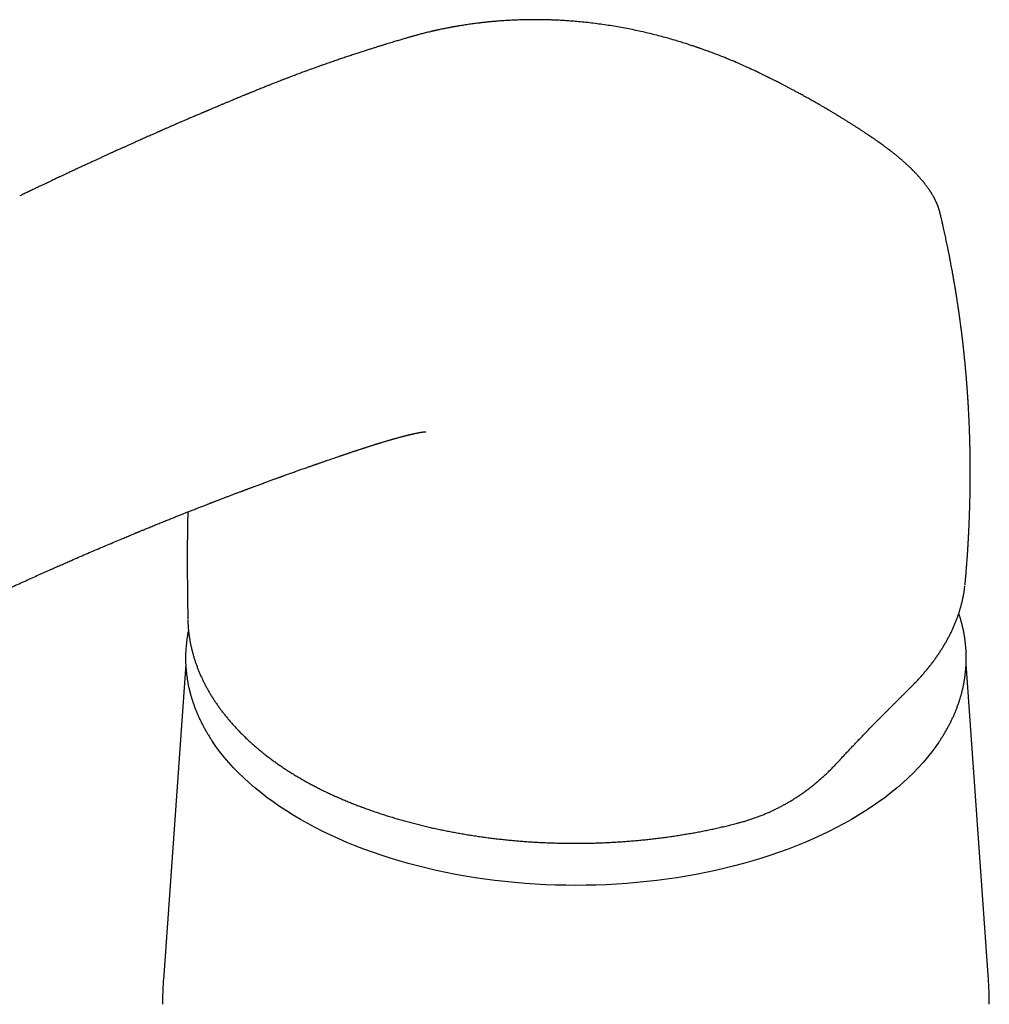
# Model space of a CAD drawing. Header units: millimetres. Extents: x 8 to 853, y 12 to 752.
# Tile 17 of 27: x 657 to 719, y 305 to 368. Entities that reach past the tile are written whole.
import ezdxf

# ---------------------------------------------------------------- set-up
doc = ezdxf.new("R2010")
doc.units = ezdxf.units.MM

msp = doc.modelspace()

# ---------------------------------------------------------------- linework, layer by layer
at = {"color": 7, "linetype": 'Continuous', "lineweight": 30}
for p, q in [((676.2, 364.974), (676.197, 364.973)), ((716.028, 355.585), (716.032, 355.57)), ((717.637, 331.809), (717.647, 331.915)), ((717.632, 331.755), (717.637, 331.804)), ((667.674, 326.684), (666.243, 306.442)), ((719.133, 306.442), (717.701, 326.685)), ((675.083, 319.323), (675.085, 319.322))]:
    msp.add_line(p, q, dxfattribs=at)
at = {"color": 7, "linetype": 'Continuous', "lineweight": 30, "flags": 128}
msp.add_lwpolyline([(715.957, 321.676), (715.763, 321.398), (715.505, 321.051), (715.231, 320.709), (714.942, 320.37), (714.637, 320.036), (714.318, 319.707), (713.983, 319.382), (713.635, 319.063), (713.271, 318.749), (712.894, 318.441), (712.503, 318.138), (712.098, 317.842), (711.68, 317.552), (711.249, 317.268), (710.805, 316.991), (710.349, 316.72), (709.88, 316.457), (709.4, 316.201), (708.908, 315.952), (708.406, 315.711), (707.892, 315.477), (707.368, 315.251), (706.834, 315.033), (706.291, 314.824), (705.738, 314.622), (705.176, 314.429), (704.605, 314.245), (704.027, 314.069), (703.44, 313.902), (702.846, 313.744), (702.246, 313.595), (701.638, 313.455), (701.025, 313.324), (700.406, 313.203), (699.781, 313.091), (699.152, 312.989), (698.518, 312.896), (697.881, 312.812), (697.239, 312.739), (696.595, 312.675), (695.948, 312.621), (695.298, 312.576), (694.647, 312.542), (693.995, 312.517), (693.342, 312.502), (692.688, 312.497), (692.034, 312.502), (691.381, 312.517), (690.728, 312.542), (690.077, 312.576), (689.428, 312.621), (688.781, 312.675), (688.136, 312.739), (687.495, 312.812), (686.857, 312.896), (686.223, 312.989), (685.594, 313.091), (684.97, 313.203), (684.351, 313.324), (683.737, 313.455), (683.13, 313.595), (682.529, 313.744), (681.935, 313.902), (681.349, 314.069), (680.77, 314.245), (680.2, 314.429), (679.638, 314.622), (679.085, 314.824), (678.541, 315.033), (678.007, 315.251), (677.483, 315.477), (676.97, 315.711), (676.467, 315.952), (675.975, 316.201), (675.495, 316.457), (675.027, 316.72), (674.571, 316.991), (674.127, 317.268), (673.696, 317.552), (673.278, 317.842), (672.873, 318.138), (672.482, 318.441), (672.104, 318.749), (671.741, 319.063), (671.392, 319.382), (671.058, 319.707), (670.738, 320.036), (670.434, 320.37), (670.145, 320.709), (669.871, 321.051), (669.613, 321.398), (669.389, 321.721)], dxfattribs=at)
at = {"color": 7, "linetype": 'Continuous', "lineweight": 30}
for points, knots in [([(708.398, 362.465), (708.356, 362.489), (708.218, 362.569), (707.985, 362.702), (707.706, 362.859), (707.44, 363.008), (707.188, 363.147), (706.951, 363.276), (706.729, 363.396), (706.521, 363.507), (706.324, 363.611), (706.141, 363.707), (705.971, 363.796), (705.815, 363.877), (705.674, 363.949), (705.548, 364.013), (705.435, 364.07), (705.339, 364.119), (705.255, 364.161), (705.185, 364.196), (705.122, 364.228), (705.067, 364.255), (705.016, 364.28), (704.963, 364.307), (704.9, 364.338), (704.824, 364.375), (704.734, 364.419), (704.63, 364.47), (704.514, 364.526), (704.39, 364.586), (704.263, 364.646), (704.027, 364.757), (703.678, 364.919), (703.208, 365.129), (702.723, 365.338), (702.226, 365.542), (701.836, 365.696), (701.559, 365.802), (701.398, 365.862), (701.241, 365.921), (701.093, 365.975), (700.961, 366.023), (700.845, 366.064), (700.751, 366.097), (700.677, 366.123), (700.625, 366.141), (700.588, 366.154), (700.558, 366.165), (700.525, 366.176), (700.482, 366.191), (700.423, 366.211), (700.347, 366.237), (700.25, 366.27), (700.137, 366.307), (700.008, 366.35), (699.864, 366.397), (699.708, 366.447), (699.544, 366.498), (699.376, 366.55), (699.13, 366.624), (698.803, 366.721), (698.394, 366.836), (697.969, 366.949), (697.531, 367.059), (697.08, 367.166), (696.627, 367.266), (696.173, 367.36), (695.71, 367.449), (695.239, 367.533), (694.759, 367.61), (694.279, 367.68), (693.801, 367.742), (693.325, 367.797), (692.941, 367.835), (692.647, 367.861), (692.442, 367.878), (692.24, 367.894), (692.046, 367.907), (691.864, 367.918), (691.689, 367.928), (691.523, 367.937), (691.368, 367.944), (691.233, 367.95), (691.133, 367.953), (691.063, 367.956), (691.018, 367.957), (690.977, 367.958), (690.941, 367.959), (690.906, 367.96), (690.867, 367.962), (690.817, 367.963), (690.754, 367.964), (690.676, 367.966), (690.583, 367.968), (690.475, 367.97), (690.355, 367.971), (690.221, 367.972), (689.955, 367.973), (689.566, 367.97), (689.065, 367.957), (688.669, 367.941), (688.374, 367.926), (688.18, 367.914), (687.997, 367.902), (687.827, 367.89), (687.671, 367.878), (687.528, 367.866), (687.393, 367.854), (687.267, 367.842), (687.15, 367.831), (687.045, 367.821), (686.95, 367.811), (686.875, 367.803), (686.818, 367.797), (686.771, 367.791), (686.719, 367.786), (686.655, 367.778), (686.58, 367.77), (686.478, 367.757), (686.351, 367.742), (686.198, 367.722), (686.033, 367.7), (685.86, 367.676), (685.684, 367.65), (685.513, 367.624), (685.347, 367.598), (685.205, 367.574), (685.087, 367.554), (684.996, 367.539), (684.916, 367.525), (684.843, 367.512), (684.77, 367.499), (684.692, 367.484), (684.611, 367.469), (684.525, 367.453), (684.433, 367.435), (684.331, 367.415), (684.22, 367.393), (684.098, 367.368), (683.988, 367.345), (683.893, 367.324), (683.82, 367.308), (683.756, 367.294), (683.7, 367.282), (683.653, 367.271), (683.617, 367.263), (683.587, 367.256), (683.556, 367.249), (683.519, 367.241), (683.474, 367.23), (683.42, 367.218), (683.325, 367.195), (683.198, 367.165), (683.044, 367.126), (682.902, 367.091), (682.771, 367.057), (682.652, 367.026), (682.544, 366.997), (682.448, 366.971), (682.362, 366.947), (682.288, 366.927), (682.225, 366.909), (682.161, 366.891), (682.091, 366.871), (682.008, 366.848), (681.918, 366.821), (681.817, 366.792), (681.708, 366.76), (681.588, 366.725), (681.459, 366.687), (681.328, 366.647), (681.194, 366.607), (681.055, 366.565), (680.905, 366.52), (680.744, 366.471), (680.57, 366.418), (680.389, 366.362), (680.2, 366.304), (680.005, 366.243), (679.798, 366.178), (679.582, 366.11), (679.35, 366.036), (679.102, 365.957), (678.838, 365.871), (678.563, 365.781), (678.276, 365.687), (677.977, 365.587), (677.673, 365.485), (677.364, 365.38), (677.051, 365.273), (676.726, 365.161), (676.442, 365.061), (676.265, 364.998), (676.2, 364.975)], [0, 0, 0, 0, 0.004349, 0.014451, 0.024046, 0.033129, 0.0417, 0.049619, 0.057048, 0.063991, 0.070449, 0.076542, 0.082133, 0.087222, 0.091809, 0.095895, 0.09949, 0.102711, 0.105249, 0.107525, 0.109538, 0.111288, 0.112781, 0.114402, 0.116395, 0.118762, 0.121641, 0.12493, 0.128631, 0.132581, 0.13655, 0.140536, 0.154508, 0.168705, 0.183119, 0.19757, 0.211996, 0.21652, 0.221035, 0.225525, 0.229664, 0.233333, 0.236533, 0.239265, 0.241084, 0.242577, 0.243507, 0.244155, 0.245059, 0.246226, 0.247657, 0.249855, 0.252478, 0.255527, 0.259002, 0.262904, 0.267152, 0.27158, 0.276018, 0.280466, 0.291104, 0.301794, 0.312522, 0.324043, 0.335578, 0.347112, 0.358634, 0.370138, 0.382317, 0.394501, 0.406719, 0.418967, 0.431221, 0.443457, 0.448829, 0.454189, 0.459536, 0.464742, 0.469557, 0.473978, 0.478685, 0.482852, 0.486478, 0.489565, 0.490927, 0.49215, 0.493239, 0.494219, 0.495093, 0.496079, 0.497417, 0.499108, 0.501258, 0.503797, 0.506724, 0.51004, 0.513747, 0.517753, 0.532087, 0.546309, 0.560361, 0.566318, 0.572084, 0.57748, 0.58251, 0.587178, 0.591488, 0.595442, 0.599384, 0.602908, 0.606106, 0.609006, 0.611608, 0.613013, 0.614329, 0.615905, 0.617878, 0.620249, 0.622923, 0.627393, 0.632187, 0.637302, 0.643059, 0.648717, 0.654227, 0.65959, 0.664791, 0.668176, 0.671176, 0.673794, 0.67607, 0.678444, 0.681036, 0.683846, 0.686618, 0.689692, 0.693117, 0.696894, 0.701023, 0.705504, 0.708237, 0.710779, 0.713015, 0.714945, 0.716569, 0.717886, 0.718725, 0.719731, 0.721033, 0.722633, 0.724529, 0.726716, 0.732605, 0.738093, 0.743176, 0.747854, 0.752208, 0.75614, 0.759667, 0.762796, 0.765527, 0.767862, 0.769801, 0.772632, 0.775697, 0.779119, 0.782923, 0.787109, 0.791675, 0.796621, 0.801946, 0.806819, 0.81214, 0.817911, 0.824134, 0.830811, 0.837944, 0.845089, 0.852642, 0.860601, 0.868965, 0.877734, 0.887475, 0.897669, 0.908315, 0.919415, 0.930967, 0.942972, 0.954709, 0.966856, 0.97942, 0.992407, 1, 1, 1, 1]), ([(676.196, 364.974), (676.156, 364.959), (676.042, 364.919), (675.856, 364.852), (675.645, 364.776), (675.446, 364.703), (675.26, 364.635), (675.087, 364.571), (674.927, 364.511), (674.778, 364.455), (674.64, 364.403), (674.513, 364.355), (674.397, 364.311), (674.292, 364.271), (674.196, 364.235), (674.106, 364.2), (674.017, 364.165), (673.906, 364.123), (673.775, 364.072), (673.624, 364.013), (673.474, 363.954), (673.322, 363.894), (673.162, 363.831), (672.989, 363.762), (672.826, 363.697), (672.677, 363.637), (672.544, 363.583), (672.406, 363.528), (672.272, 363.473), (672.147, 363.423), (672.043, 363.38), (671.956, 363.345), (671.887, 363.316), (671.826, 363.291), (671.773, 363.27), (671.729, 363.252), (671.692, 363.237), (671.655, 363.221), (671.61, 363.203), (671.555, 363.18), (671.488, 363.153), (671.41, 363.121), (671.321, 363.084), (671.21, 363.038), (671.083, 362.985), (670.947, 362.929), (670.82, 362.876), (670.7, 362.826), (670.586, 362.778), (670.48, 362.734), (670.383, 362.694), (670.289, 362.654), (670.192, 362.613), (670.092, 362.572), (669.992, 362.53), (669.893, 362.488), (669.786, 362.443), (669.673, 362.395), (669.553, 362.345), (669.441, 362.297), (669.341, 362.256), (669.261, 362.222), (669.193, 362.193), (669.143, 362.171), (669.107, 362.156), (669.084, 362.147), (669.065, 362.139), (669.049, 362.132), (669.029, 362.123), (669, 362.111), (668.959, 362.094), (668.911, 362.074), (668.857, 362.051), (668.799, 362.026), (668.737, 362), (668.66, 361.967), (668.565, 361.927), (668.453, 361.879), (668.334, 361.829), (668.214, 361.778), (668.098, 361.728), (667.981, 361.678), (667.865, 361.628), (667.751, 361.579), (667.645, 361.534), (667.546, 361.492), (667.455, 361.452), (667.365, 361.414), (667.274, 361.375), (667.177, 361.333), (667.074, 361.288), (666.964, 361.24), (666.862, 361.196), (666.77, 361.156), (666.689, 361.121), (666.605, 361.084), (666.518, 361.046), (666.432, 361.008), (666.35, 360.973), (666.278, 360.941), (666.217, 360.914), (666.166, 360.892), (666.123, 360.873), (666.088, 360.857), (666.061, 360.846), (666.036, 360.835), (666.007, 360.822), (665.966, 360.804), (665.915, 360.781), (665.857, 360.756), (665.786, 360.724), (665.703, 360.687), (665.605, 360.644), (665.494, 360.595), (665.369, 360.539), (665.232, 360.478), (665.091, 360.416), (664.951, 360.353), (664.813, 360.292), (664.652, 360.219), (664.468, 360.137), (664.263, 360.045), (664.066, 359.956), (663.879, 359.872), (663.703, 359.793), (663.538, 359.718), (663.384, 359.648), (663.238, 359.582), (663.094, 359.517), (662.94, 359.447), (662.772, 359.37), (662.59, 359.287), (662.397, 359.199), (662.197, 359.107), (661.951, 358.994), (661.665, 358.863), (661.341, 358.713), (661.023, 358.566), (660.712, 358.422), (660.413, 358.282), (660.126, 358.148), (659.907, 358.046), (659.748, 357.971), (659.642, 357.921), (659.524, 357.866), (659.394, 357.805), (659.253, 357.738), (659.101, 357.666), (658.938, 357.589), (658.764, 357.506), (658.576, 357.417), (658.376, 357.322), (658.162, 357.22), (657.936, 357.111), (657.697, 356.997), (657.447, 356.876), (657.224, 356.768), (657.084, 356.701), (657.032, 356.675)], [0, 0, 0, 0, 0.0063, 0.01801, 0.029091, 0.039544, 0.049371, 0.058413, 0.066852, 0.074689, 0.081924, 0.088687, 0.094824, 0.100335, 0.105259, 0.110016, 0.114725, 0.119384, 0.127583, 0.135627, 0.143514, 0.151409, 0.159938, 0.16916, 0.179076, 0.185929, 0.193078, 0.200521, 0.207914, 0.214595, 0.220551, 0.224721, 0.228443, 0.231718, 0.234543, 0.236884, 0.238733, 0.240516, 0.242897, 0.245875, 0.24945, 0.253622, 0.25839, 0.263755, 0.271515, 0.278799, 0.285589, 0.291886, 0.298133, 0.303806, 0.308905, 0.3136, 0.318767, 0.324526, 0.329467, 0.334774, 0.340447, 0.346487, 0.352893, 0.359496, 0.364441, 0.368716, 0.37232, 0.375253, 0.376752, 0.377987, 0.378956, 0.379678, 0.380562, 0.382171, 0.384319, 0.386965, 0.389848, 0.392926, 0.396199, 0.399666, 0.405173, 0.41111, 0.417476, 0.423926, 0.430061, 0.435881, 0.442335, 0.44835, 0.453927, 0.459065, 0.463855, 0.468328, 0.473071, 0.47815, 0.483566, 0.489317, 0.495405, 0.49952, 0.503776, 0.508172, 0.512708, 0.517368, 0.521719, 0.525569, 0.528657, 0.531324, 0.53357, 0.535394, 0.536797, 0.537797, 0.539273, 0.54141, 0.544169, 0.547234, 0.55054, 0.555233, 0.560337, 0.565854, 0.572622, 0.579913, 0.587315, 0.59461, 0.601796, 0.608875, 0.61978, 0.630418, 0.640788, 0.650441, 0.659533, 0.668065, 0.676035, 0.683445, 0.690678, 0.698325, 0.707223, 0.716631, 0.726549, 0.736968, 0.747503, 0.764381, 0.780985, 0.797315, 0.81325, 0.828542, 0.843182, 0.85717, 0.861997, 0.867394, 0.873399, 0.880011, 0.887231, 0.894913, 0.903181, 0.912036, 0.921478, 0.931718, 0.942568, 0.954031, 0.966106, 0.978793, 0.992093, 1, 1, 1, 1]), ([(716.029, 355.585), (716.024, 355.603), (716.014, 355.643), (715.999, 355.699), (715.985, 355.749), (715.974, 355.786), (715.965, 355.816), (715.952, 355.858), (715.934, 355.914), (715.913, 355.975), (715.894, 356.026), (715.878, 356.067), (715.863, 356.106), (715.849, 356.142), (715.836, 356.172), (715.824, 356.201), (715.81, 356.232), (715.794, 356.269), (715.776, 356.308), (715.76, 356.343), (715.745, 356.374), (715.73, 356.405), (715.713, 356.44), (715.692, 356.481), (715.669, 356.525), (715.644, 356.573), (715.617, 356.622), (715.586, 356.677), (715.552, 356.735), (715.519, 356.791), (715.487, 356.843), (715.455, 356.894), (715.423, 356.944), (715.391, 356.994), (715.36, 357.04), (715.331, 357.084), (715.304, 357.123), (715.272, 357.168), (715.234, 357.221), (715.19, 357.283), (715.145, 357.342), (715.097, 357.406), (715.049, 357.468), (715.003, 357.526), (714.964, 357.575), (714.926, 357.621), (714.888, 357.667), (714.848, 357.715), (714.803, 357.768), (714.75, 357.828), (714.688, 357.898), (714.62, 357.974), (714.553, 358.046), (714.492, 358.11), (714.443, 358.162), (714.401, 358.206), (714.364, 358.244), (714.318, 358.29), (714.261, 358.348), (714.201, 358.406), (714.148, 358.458), (714.099, 358.505), (714.043, 358.558), (713.983, 358.615), (713.923, 358.671), (713.867, 358.722), (713.813, 358.771), (713.761, 358.818), (713.707, 358.865), (713.653, 358.913), (713.598, 358.961), (713.543, 359.009), (713.486, 359.058), (713.424, 359.11), (713.355, 359.168), (713.275, 359.234), (713.19, 359.303), (713.107, 359.37), (713.032, 359.429), (712.967, 359.481), (712.914, 359.522), (712.873, 359.554), (712.841, 359.578), (712.812, 359.601), (712.782, 359.624), (712.747, 359.65), (712.704, 359.683), (712.652, 359.722), (712.595, 359.765), (712.534, 359.81), (712.473, 359.855), (712.412, 359.9), (712.276, 359.999), (712.127, 360.106), (711.968, 360.217), (711.882, 360.277), (711.805, 360.33), (711.739, 360.375), (711.685, 360.413), (711.641, 360.443), (711.608, 360.465), (711.577, 360.486), (711.543, 360.509), (711.499, 360.539), (711.444, 360.576), (711.381, 360.618), (711.314, 360.663), (711.219, 360.726), (711.098, 360.806), (710.952, 360.902), (710.808, 360.996), (710.659, 361.092), (710.501, 361.193), (710.329, 361.302), (710.145, 361.418), (709.988, 361.516), (709.865, 361.592), (709.783, 361.642), (709.711, 361.686), (709.649, 361.724), (709.601, 361.753), (709.565, 361.775), (709.54, 361.79), (709.52, 361.802), (709.503, 361.812), (709.488, 361.821), (709.469, 361.833), (709.438, 361.852), (709.394, 361.878), (709.338, 361.912), (709.268, 361.954), (709.185, 362.004), (709.089, 362.061), (708.979, 362.126), (708.856, 362.198), (708.72, 362.278), (708.57, 362.366), (708.464, 362.427), (708.408, 362.46), (708.406, 362.46)], [0, 0, 0, 0, 0.005888, 0.012962, 0.01865, 0.022957, 0.026638, 0.030364, 0.039323, 0.048875, 0.054104, 0.059573, 0.065025, 0.069737, 0.073666, 0.076989, 0.081059, 0.086155, 0.091635, 0.096262, 0.100036, 0.103967, 0.108557, 0.113639, 0.120161, 0.125998, 0.132197, 0.139537, 0.147612, 0.154864, 0.161509, 0.16798, 0.174966, 0.18121, 0.187485, 0.193161, 0.19824, 0.202811, 0.210949, 0.219215, 0.226888, 0.234448, 0.244416, 0.251412, 0.257585, 0.263656, 0.269766, 0.276112, 0.282708, 0.291035, 0.300447, 0.310922, 0.321809, 0.330168, 0.337244, 0.343029, 0.34819, 0.3531, 0.362271, 0.372128, 0.377682, 0.384226, 0.391795, 0.400257, 0.408325, 0.415546, 0.422267, 0.429011, 0.435806, 0.442785, 0.449729, 0.456617, 0.46345, 0.470883, 0.4794, 0.488796, 0.499957, 0.509886, 0.51859, 0.526124, 0.532834, 0.53682, 0.540484, 0.543827, 0.546911, 0.550736, 0.555651, 0.561654, 0.568467, 0.575314, 0.582146, 0.588964, 0.595768, 0.627665, 0.637939, 0.647391, 0.655636, 0.662677, 0.668519, 0.673163, 0.676612, 0.679198, 0.682851, 0.68758, 0.693385, 0.700258, 0.707511, 0.714657, 0.730411, 0.745624, 0.760304, 0.775405, 0.791696, 0.80918, 0.827858, 0.847737, 0.856818, 0.865014, 0.872222, 0.878442, 0.883673, 0.886562, 0.889026, 0.891066, 0.892681, 0.893882, 0.895523, 0.898588, 0.90293, 0.90855, 0.915448, 0.923626, 0.933083, 0.943822, 0.95584, 0.969138, 0.983714, 0.999565, 1, 1, 1, 1]), ([(717.649, 331.915), (717.649, 331.921), (717.651, 331.946), (717.657, 332.01), (717.666, 332.109), (717.677, 332.236), (717.689, 332.375), (717.7, 332.517), (717.712, 332.666), (717.724, 332.81), (717.735, 332.951), (717.745, 333.084), (717.755, 333.218), (717.765, 333.358), (717.775, 333.503), (717.786, 333.655), (717.796, 333.802), (717.805, 333.937), (717.812, 334.058), (717.819, 334.172), (717.827, 334.29), (717.833, 334.39), (717.837, 334.471), (717.841, 334.53), (717.844, 334.593), (717.848, 334.66), (717.851, 334.722), (717.854, 334.776), (717.857, 334.82), (717.859, 334.867), (717.862, 334.923), (717.865, 334.986), (717.869, 335.048), (717.871, 335.105), (717.874, 335.159), (717.877, 335.226), (717.881, 335.303), (717.885, 335.387), (717.888, 335.457), (717.89, 335.509), (717.892, 335.55), (717.894, 335.591), (717.896, 335.64), (717.898, 335.691), (717.9, 335.74), (717.904, 335.831), (717.91, 335.971), (717.917, 336.16), (717.924, 336.362), (717.93, 336.561), (717.936, 336.757), (717.942, 336.952), (717.946, 337.136), (717.95, 337.321), (717.954, 337.503), (717.957, 337.689), (717.96, 337.868), (717.962, 338.044), (717.964, 338.2), (717.965, 338.331), (717.966, 338.425), (717.967, 338.515), (717.967, 338.609), (717.967, 338.707), (717.968, 338.807), (717.968, 338.9), (717.968, 338.993), (717.968, 339.093), (717.967, 339.209), (717.967, 339.337), (717.966, 339.471), (717.965, 339.596), (717.964, 339.708), (717.963, 339.806), (717.962, 339.9), (717.96, 339.994), (717.959, 340.094), (717.957, 340.192), (717.956, 340.287), (717.954, 340.371), (717.953, 340.449), (717.951, 340.517), (717.95, 340.577), (717.949, 340.632), (717.947, 340.699), (717.945, 340.786), (717.942, 340.894), (717.94, 340.996), (717.937, 341.088), (717.935, 341.17), (717.932, 341.252), (717.93, 341.331), (717.927, 341.401), (717.925, 341.464), (717.923, 341.522), (717.921, 341.58), (717.919, 341.64), (717.917, 341.707), (717.914, 341.783), (717.911, 341.87), (717.907, 341.963), (717.903, 342.057), (717.899, 342.146), (717.895, 342.233), (717.891, 342.319), (717.888, 342.403), (717.884, 342.488), (717.878, 342.603), (717.871, 342.745), (717.862, 342.911), (717.853, 343.078), (717.844, 343.235), (717.835, 343.383), (717.827, 343.522), (717.818, 343.658), (717.811, 343.77), (717.805, 343.856), (717.801, 343.923), (717.796, 343.991), (717.791, 344.066), (717.785, 344.146), (717.779, 344.235), (717.772, 344.334), (717.763, 344.446), (717.755, 344.562), (717.746, 344.676), (717.738, 344.781), (717.73, 344.874), (717.723, 344.956), (717.717, 345.038), (717.709, 345.122), (717.702, 345.212), (717.694, 345.302), (717.686, 345.393), (717.678, 345.48), (717.67, 345.571), (717.661, 345.67), (717.651, 345.776), (717.641, 345.885), (717.63, 346.001), (717.618, 346.122), (717.606, 346.241), (717.595, 346.349), (717.586, 346.442), (717.578, 346.519), (717.572, 346.574), (717.568, 346.614), (717.564, 346.648), (717.559, 346.69), (717.554, 346.743), (717.545, 346.827), (717.533, 346.936), (717.519, 347.06), (717.507, 347.17), (717.494, 347.278), (717.481, 347.389), (717.468, 347.503), (717.454, 347.616), (717.44, 347.736), (717.424, 347.866), (717.407, 348.004), (717.388, 348.15), (717.368, 348.304), (717.347, 348.467), (717.329, 348.602), (717.315, 348.701), (717.308, 348.757), (717.302, 348.802), (717.297, 348.834), (717.293, 348.865), (717.288, 348.9), (717.282, 348.947), (717.273, 349.009), (717.262, 349.087), (717.249, 349.181), (717.234, 349.285), (717.218, 349.396), (717.201, 349.512), (717.185, 349.619), (717.17, 349.717), (717.157, 349.803), (717.143, 349.892), (717.13, 349.98), (717.117, 350.063), (717.106, 350.134), (717.097, 350.189), (717.091, 350.229), (717.086, 350.261), (717.08, 350.295), (717.074, 350.337), (717.066, 350.387), (717.056, 350.446), (717.046, 350.511), (717.031, 350.601), (717.013, 350.711), (716.992, 350.837), (716.972, 350.954), (716.953, 351.068), (716.933, 351.185), (716.911, 351.31), (716.893, 351.417), (716.878, 351.5), (716.868, 351.554), (716.861, 351.598), (716.854, 351.634), (716.848, 351.667), (716.84, 351.71), (716.83, 351.769), (716.816, 351.846), (716.8, 351.935), (716.782, 352.029), (716.759, 352.152), (716.732, 352.299), (716.701, 352.46), (716.673, 352.605), (716.649, 352.732), (716.626, 352.849), (716.606, 352.946), (716.591, 353.024), (716.579, 353.083), (716.569, 353.134), (716.559, 353.182), (716.548, 353.237), (716.534, 353.305), (716.518, 353.383), (716.501, 353.466), (716.477, 353.581), (716.446, 353.728), (716.409, 353.903), (716.371, 354.08), (716.332, 354.26), (716.298, 354.415), (716.27, 354.541), (716.249, 354.633), (716.23, 354.719), (716.213, 354.793), (716.199, 354.854), (716.188, 354.903), (716.18, 354.939), (716.174, 354.965), (716.169, 354.986), (716.163, 355.012), (716.154, 355.052), (716.141, 355.11), (716.123, 355.187), (716.1, 355.286), (716.072, 355.403), (716.049, 355.5), (716.035, 355.558), (716.032, 355.57)], [0, 0, 0, 0, 0.0007473, 0.0030743, 0.0078056, 0.0129304, 0.0186334, 0.0249332, 0.0303722, 0.0369959, 0.0426428, 0.0477794, 0.0534433, 0.0590733, 0.0650516, 0.0713243, 0.0777237, 0.0832556, 0.0880089, 0.0926492, 0.0973106, 0.1025537, 0.1049503, 0.1073037, 0.1098978, 0.1127513, 0.1154902, 0.117655, 0.1193185, 0.121022, 0.1233656, 0.1262302, 0.1288276, 0.1311122, 0.1332657, 0.1354758, 0.1393414, 0.1428546, 0.1458391, 0.1480039, 0.1492452, 0.1509637, 0.1531167, 0.1552605, 0.1572775, 0.1591679, 0.1666143, 0.1745868, 0.1826213, 0.1916409, 0.1991831, 0.207037, 0.2157353, 0.2220137, 0.2301112, 0.2383213, 0.2451505, 0.2523384, 0.2603151, 0.2645934, 0.2685516, 0.2720826, 0.2758305, 0.2801729, 0.2843884, 0.2882864, 0.2917374, 0.2960037, 0.3007678, 0.3061831, 0.3119513, 0.3175228, 0.3218401, 0.325905, 0.329815, 0.3335875, 0.3376504, 0.3423924, 0.3458565, 0.3494956, 0.3528518, 0.3556831, 0.3580354, 0.3602973, 0.362558, 0.3665264, 0.3710992, 0.3761033, 0.3792832, 0.3827323, 0.3863771, 0.3895845, 0.392647, 0.3951442, 0.3975421, 0.3998877, 0.402406, 0.4051347, 0.4082478, 0.411922, 0.4160604, 0.4200299, 0.4237251, 0.4272111, 0.4310569, 0.4344964, 0.4377922, 0.4417037, 0.4489788, 0.4556597, 0.4627376, 0.469928, 0.4755081, 0.4814357, 0.4874617, 0.4926765, 0.4956766, 0.4983021, 0.5010848, 0.5043067, 0.5077536, 0.5112312, 0.5155455, 0.5203504, 0.525408, 0.5302114, 0.5348148, 0.5387493, 0.5419122, 0.545268, 0.5491096, 0.5526363, 0.5566342, 0.5605832, 0.5641832, 0.5676881, 0.572208, 0.576728, 0.5811931, 0.5860486, 0.5914793, 0.5965974, 0.6012724, 0.6051656, 0.6084429, 0.611095, 0.6121794, 0.6135845, 0.6153986, 0.6176217, 0.6202523, 0.626187, 0.6314873, 0.636154, 0.6401923, 0.6454051, 0.6502385, 0.6548146, 0.6599041, 0.6655521, 0.6714822, 0.6776783, 0.6842501, 0.6912478, 0.6986489, 0.7015834, 0.7039937, 0.70588, 0.7072426, 0.7082088, 0.7097779, 0.7118003, 0.714276, 0.717752, 0.721849, 0.7264053, 0.7311792, 0.7361683, 0.7413724, 0.7449981, 0.7487211, 0.7525413, 0.7564586, 0.7601471, 0.7632011, 0.7656198, 0.7672154, 0.7684, 0.769815, 0.7716072, 0.7737764, 0.7763226, 0.7792315, 0.7821792, 0.7880413, 0.7934784, 0.7984913, 0.8031889, 0.8082468, 0.8136677, 0.8194249, 0.8221746, 0.8245054, 0.8264173, 0.8279108, 0.8291542, 0.8308193, 0.8334659, 0.8368193, 0.8408535, 0.8450202, 0.8490987, 0.8568536, 0.864269, 0.8701089, 0.8757203, 0.8809094, 0.8853988, 0.8884342, 0.8910371, 0.8932078, 0.895042, 0.8973853, 0.9003927, 0.9039348, 0.9075932, 0.9113356, 0.9189308, 0.9269648, 0.934328, 0.9421997, 0.9505789, 0.9547048, 0.9588999, 0.9626906, 0.9659472, 0.9686701, 0.970757, 0.9723658, 0.9734968, 0.9741124, 0.9752169, 0.9769623, 0.9793483, 0.9828591, 0.9872055, 0.9923865, 0.9984011, 1, 1, 1, 1]), ([(678.088, 340.188), (678.103, 340.193), (678.142, 340.206), (678.2, 340.226), (678.259, 340.246), (678.323, 340.267), (678.394, 340.291), (678.466, 340.315), (678.527, 340.335), (678.581, 340.353), (678.641, 340.373), (678.709, 340.396), (678.786, 340.421), (678.866, 340.448), (678.945, 340.474), (679.016, 340.497), (679.085, 340.519), (679.156, 340.543), (679.234, 340.568), (679.314, 340.594), (679.392, 340.619), (679.47, 340.644), (679.549, 340.669), (679.627, 340.694), (679.699, 340.717), (679.764, 340.738), (679.82, 340.755), (679.868, 340.77), (679.907, 340.782), (679.945, 340.794), (679.986, 340.807), (680.032, 340.821), (680.085, 340.838), (680.142, 340.855), (680.198, 340.872), (680.265, 340.893), (680.351, 340.919), (680.452, 340.949), (680.555, 340.98), (680.652, 341.009), (680.734, 341.033), (680.798, 341.052), (680.844, 341.065), (680.887, 341.078), (680.931, 341.091), (680.977, 341.104), (681.021, 341.116), (681.066, 341.129), (681.125, 341.146), (681.194, 341.165), (681.272, 341.187), (681.347, 341.207), (681.421, 341.227), (681.48, 341.243), (681.527, 341.256), (681.561, 341.265), (681.593, 341.273), (681.629, 341.283), (681.667, 341.293), (681.704, 341.302), (681.737, 341.311), (681.772, 341.319), (681.806, 341.328), (681.838, 341.336), (681.872, 341.344), (681.908, 341.353), (681.943, 341.362), (681.972, 341.369), (682, 341.375), (682.027, 341.382), (682.055, 341.389), (682.083, 341.395), (682.112, 341.402), (682.141, 341.409), (682.168, 341.415), (682.189, 341.419), (682.207, 341.423), (682.24, 341.431), (682.289, 341.442), (682.353, 341.455), (682.415, 341.468), (682.474, 341.48), (682.536, 341.492), (682.6, 341.505), (682.664, 341.516), (682.723, 341.526), (682.778, 341.536), (682.832, 341.544), (682.878, 341.551), (682.921, 341.557), (682.959, 341.561), (682.993, 341.565), (683.021, 341.568), (683.042, 341.57), (683.059, 341.571), (683.069, 341.571), (683.07, 341.572), (683.071, 341.572)], [0, 0, 0, 0, 0.006598, 0.016883, 0.02554, 0.032617, 0.04512, 0.056779, 0.064522, 0.071985, 0.080823, 0.091347, 0.102202, 0.115163, 0.127077, 0.137577, 0.14718, 0.158024, 0.169938, 0.182548, 0.194297, 0.205578, 0.218086, 0.230503, 0.241145, 0.251021, 0.260876, 0.266977, 0.27299, 0.278883, 0.284772, 0.291855, 0.30028, 0.309563, 0.318404, 0.326308, 0.341017, 0.35854, 0.37413, 0.389977, 0.404778, 0.413107, 0.420946, 0.427051, 0.434286, 0.44243, 0.449313, 0.456134, 0.464833, 0.47844, 0.491074, 0.504457, 0.51668, 0.529405, 0.535684, 0.541594, 0.546975, 0.553297, 0.561061, 0.567619, 0.57311, 0.579813, 0.587048, 0.592133, 0.597752, 0.606287, 0.613023, 0.618198, 0.623423, 0.629161, 0.63487, 0.640222, 0.645818, 0.652961, 0.65861, 0.662749, 0.665877, 0.669903, 0.684167, 0.6979, 0.713179, 0.72648, 0.740626, 0.758366, 0.775687, 0.791777, 0.808806, 0.827345, 0.845974, 0.861653, 0.882683, 0.902788, 0.921191, 0.943104, 0.960486, 0.982872, 1, 1, 1, 1]), ([(631.867, 328.245), (631.879, 328.238), (631.919, 328.214), (631.988, 328.176), (632.071, 328.129), (632.15, 328.085), (632.223, 328.044), (632.284, 328.011), (632.333, 327.984), (632.37, 327.964), (632.402, 327.947), (632.435, 327.929), (632.474, 327.909), (632.522, 327.883), (632.579, 327.853), (632.64, 327.822), (632.718, 327.781), (632.81, 327.734), (632.915, 327.682), (633.013, 327.633), (633.102, 327.589), (633.179, 327.552), (633.244, 327.521), (633.3, 327.494), (633.35, 327.471), (633.409, 327.443), (633.482, 327.409), (633.578, 327.365), (633.691, 327.314), (633.822, 327.256), (633.97, 327.191), (634.133, 327.122), (634.307, 327.049), (634.487, 326.975), (634.669, 326.903), (634.848, 326.833), (635.09, 326.742), (635.39, 326.633), (635.747, 326.51), (636.027, 326.419), (636.228, 326.356), (636.351, 326.319), (636.46, 326.286), (636.554, 326.259), (636.633, 326.236), (636.695, 326.218), (636.742, 326.205), (636.785, 326.193), (636.836, 326.179), (636.896, 326.163), (636.963, 326.145), (637.033, 326.127), (637.106, 326.108), (637.218, 326.079), (637.374, 326.041), (637.576, 325.994), (637.808, 325.943), (638.07, 325.89), (638.362, 325.836), (638.663, 325.786), (638.917, 325.75), (639.118, 325.724), (639.265, 325.707), (639.41, 325.691), (639.549, 325.677), (639.675, 325.666), (639.785, 325.657), (639.878, 325.651), (639.955, 325.645), (640.015, 325.642), (640.066, 325.639), (640.12, 325.636), (640.182, 325.633), (640.254, 325.629), (640.33, 325.626), (640.411, 325.623), (640.494, 325.621), (640.637, 325.618), (640.845, 325.615), (641.12, 325.618), (641.418, 325.627), (641.734, 325.644), (642.065, 325.671), (642.398, 325.707), (642.732, 325.753), (643.066, 325.809), (643.401, 325.875), (643.737, 325.951), (644.072, 326.036), (644.335, 326.11), (644.529, 326.167), (644.651, 326.204), (644.764, 326.24), (644.865, 326.272), (644.952, 326.3), (645.024, 326.324), (645.08, 326.343), (645.121, 326.357), (645.155, 326.369), (645.19, 326.381), (645.238, 326.397), (645.301, 326.419), (645.379, 326.447), (645.465, 326.477), (645.573, 326.517), (645.706, 326.566), (645.866, 326.626), (646.04, 326.694), (646.227, 326.768), (646.428, 326.85), (646.642, 326.938), (646.868, 327.034), (647.104, 327.136), (647.345, 327.242), (647.659, 327.383), (648.038, 327.557), (648.499, 327.775), (648.965, 327.999), (649.436, 328.229), (649.89, 328.452), (650.329, 328.668), (650.756, 328.878), (651.177, 329.083), (651.735, 329.355), (652.437, 329.695), (653.04, 329.984), (653.404, 330.157), (653.519, 330.212), (653.625, 330.263), (653.721, 330.308), (653.806, 330.348), (653.884, 330.385), (653.954, 330.418), (654.014, 330.447), (654.065, 330.471), (654.115, 330.494), (654.174, 330.522), (654.244, 330.555), (654.327, 330.594), (654.422, 330.639), (654.53, 330.69), (654.65, 330.746), (654.782, 330.808), (654.929, 330.877), (655.092, 330.953), (655.271, 331.036), (655.463, 331.125), (655.666, 331.22), (655.876, 331.317), (656.171, 331.452), (656.543, 331.623), (656.988, 331.826), (657.418, 332.022), (657.833, 332.209), (658.234, 332.39), (658.593, 332.55), (658.914, 332.693), (659.2, 332.82), (659.483, 332.946), (659.768, 333.071), (660.056, 333.198), (660.4, 333.348), (660.801, 333.523), (661.262, 333.722), (661.729, 333.923), (662.197, 334.123), (662.658, 334.32), (663.106, 334.509), (663.452, 334.654), (663.699, 334.758), (663.851, 334.821), (663.994, 334.881), (664.127, 334.936), (664.248, 334.986), (664.341, 335.025), (664.41, 335.053), (664.454, 335.071), (664.488, 335.085), (664.515, 335.097), (664.546, 335.11), (664.591, 335.128), (664.652, 335.153), (664.724, 335.183), (664.805, 335.216), (664.893, 335.252), (664.992, 335.293), (665.102, 335.338), (665.223, 335.388), (665.355, 335.442), (665.498, 335.5), (665.702, 335.584), (665.96, 335.688), (666.261, 335.81), (666.543, 335.924), (666.807, 336.03), (667.053, 336.128), (667.283, 336.22), (667.499, 336.305), (667.702, 336.386), (667.897, 336.463), (668.072, 336.532), (668.23, 336.594), (668.371, 336.649), (668.508, 336.703), (668.641, 336.755), (668.767, 336.804), (668.885, 336.85), (668.989, 336.891), (669.08, 336.926), (669.157, 336.956), (669.226, 336.982), (669.282, 337.004), (669.329, 337.022), (669.372, 337.039), (669.422, 337.058), (669.48, 337.08), (669.549, 337.107), (669.628, 337.138), (669.719, 337.172), (669.819, 337.211), (669.924, 337.251), (670.064, 337.305), (670.233, 337.369), (670.437, 337.447), (670.642, 337.525), (670.845, 337.602), (671.039, 337.675), (671.185, 337.73), (671.288, 337.768), (671.348, 337.791), (671.408, 337.813), (671.464, 337.834), (671.512, 337.852), (671.549, 337.866), (671.575, 337.876), (671.595, 337.883), (671.618, 337.892), (671.652, 337.905), (671.699, 337.922), (671.757, 337.944), (671.825, 337.969), (671.904, 337.998), (671.994, 338.032), (672.093, 338.068), (672.241, 338.123), (672.436, 338.195), (672.68, 338.285), (672.92, 338.373), (673.155, 338.459), (673.336, 338.525), (673.472, 338.574), (673.558, 338.605), (673.635, 338.633), (673.702, 338.657), (673.757, 338.677), (673.801, 338.693), (673.835, 338.706), (673.864, 338.716), (673.896, 338.728), (673.937, 338.742), (674.005, 338.767), (674.098, 338.8), (674.217, 338.843), (674.344, 338.888), (674.478, 338.936), (674.618, 338.986), (674.943, 339.102), (675.253, 339.212), (675.547, 339.315), (675.641, 339.348), (675.728, 339.378), (675.805, 339.405), (675.87, 339.428), (675.924, 339.447), (675.967, 339.462), (676.007, 339.476), (676.05, 339.491), (676.103, 339.509), (676.167, 339.531), (676.241, 339.557), (676.355, 339.597), (676.504, 339.648), (676.684, 339.71), (676.858, 339.77), (677.026, 339.828), (677.188, 339.883), (677.341, 339.935), (677.457, 339.975), (677.539, 340.003), (677.589, 340.02), (677.637, 340.036), (677.683, 340.052), (677.729, 340.067), (677.778, 340.084), (677.834, 340.103), (677.902, 340.125), (677.982, 340.152), (678.045, 340.174), (678.081, 340.186), (678.087, 340.188)], [0, 0, 0, 0, 0.0007789, 0.0027002, 0.0045273, 0.0062603, 0.0078979, 0.0093661, 0.0102712, 0.01107, 0.0117627, 0.012397, 0.0132284, 0.0142734, 0.0155449, 0.0169105, 0.0182449, 0.0205912, 0.0228343, 0.02497, 0.0268837, 0.0285242, 0.0298698, 0.0310033, 0.0320606, 0.0330509, 0.0347202, 0.036753, 0.0391483, 0.0419045, 0.0450199, 0.048492, 0.0520899, 0.0558713, 0.0595896, 0.0632386, 0.0668179, 0.0741795, 0.0812287, 0.0879708, 0.0905368, 0.0929266, 0.0950197, 0.0968179, 0.0983229, 0.099536, 0.1003302, 0.1010104, 0.1019602, 0.103222, 0.1044314, 0.1057645, 0.1071361, 0.1085459, 0.1120554, 0.1157792, 0.1197161, 0.124794, 0.130006, 0.1353524, 0.1408371, 0.143346, 0.1458838, 0.1484504, 0.1508995, 0.1530639, 0.1549438, 0.1565392, 0.1578479, 0.1588736, 0.1596202, 0.1604566, 0.1616276, 0.1627824, 0.1641177, 0.1654985, 0.1669058, 0.1683397, 0.1727645, 0.1774272, 0.1822651, 0.1878204, 0.1934395, 0.1991307, 0.2049037, 0.2107693, 0.2167366, 0.2228116, 0.2289974, 0.2352944, 0.2376842, 0.240086, 0.2423144, 0.2442605, 0.2459807, 0.2473925, 0.2484945, 0.2492857, 0.2498426, 0.2505105, 0.2513312, 0.2527061, 0.2542737, 0.2559928, 0.2578637, 0.2608004, 0.264048, 0.2676065, 0.271475, 0.2756514, 0.2801324, 0.2849132, 0.2899914, 0.2952382, 0.3004207, 0.3104042, 0.320134, 0.3311062, 0.3417514, 0.352074, 0.3620771, 0.3717623, 0.3812905, 0.390894, 0.4099447, 0.4293039, 0.4321488, 0.4347986, 0.4372114, 0.4393869, 0.4413252, 0.4430261, 0.444726, 0.446096, 0.4471463, 0.4481896, 0.4495466, 0.4511454, 0.4530272, 0.4551919, 0.4576395, 0.46037, 0.4633833, 0.4666794, 0.4704355, 0.4745016, 0.4788773, 0.4835622, 0.4884181, 0.4932105, 0.5036951, 0.5138398, 0.5236471, 0.5331196, 0.5422596, 0.551069, 0.5577597, 0.5642479, 0.5706784, 0.5771846, 0.5837668, 0.590425, 0.6007626, 0.6112769, 0.621967, 0.6327796, 0.6433475, 0.6535988, 0.663533, 0.6670886, 0.6706012, 0.6739346, 0.6769825, 0.679745, 0.6822221, 0.683415, 0.6844625, 0.6852376, 0.6857513, 0.6863307, 0.6873955, 0.6888077, 0.6905671, 0.6923406, 0.6943664, 0.6966443, 0.6991745, 0.7019568, 0.7049912, 0.7082779, 0.711805, 0.719108, 0.726032, 0.7325769, 0.7385874, 0.744238, 0.7495287, 0.7544595, 0.7590708, 0.7635339, 0.767868, 0.7711827, 0.7744177, 0.777573, 0.7806484, 0.7836152, 0.7863441, 0.7888199, 0.7908082, 0.7925966, 0.7941851, 0.7955768, 0.7964657, 0.7974482, 0.7985529, 0.7998949, 0.8014864, 0.8033272, 0.8054173, 0.8077565, 0.8102671, 0.8127411, 0.8174614, 0.8219974, 0.8269284, 0.8316221, 0.8360843, 0.8403191, 0.8417557, 0.8431641, 0.8445444, 0.8458869, 0.8470216, 0.8478729, 0.8484635, 0.848834, 0.8492684, 0.8501062, 0.851192, 0.8525257, 0.8541072, 0.8559366, 0.8580138, 0.8603388, 0.8628395, 0.8682604, 0.873922, 0.8798241, 0.8849677, 0.8902809, 0.8924145, 0.8944629, 0.8962546, 0.8977878, 0.8990857, 0.9001146, 0.9008743, 0.9014319, 0.9021568, 0.9031056, 0.9042784, 0.9068702, 0.9096412, 0.912586, 0.9157044, 0.9189964, 0.9224097, 0.9384048, 0.9406735, 0.9429225, 0.9449646, 0.9467453, 0.9482647, 0.9495229, 0.9505199, 0.951304, 0.9523028, 0.9535435, 0.955026, 0.9567502, 0.9587161, 0.963011, 0.9672257, 0.9712978, 0.9752275, 0.9790149, 0.9826269, 0.9859669, 0.9871786, 0.9883491, 0.9894783, 0.9905663, 0.9916131, 0.9926904, 0.9940004, 0.9955552, 0.9974466, 0.9996067, 1, 1, 1, 1]), ([(667.808, 336.428), (667.807, 336.387), (667.804, 336.281), (667.801, 336.111), (667.797, 335.918), (667.793, 335.731), (667.79, 335.554), (667.788, 335.39), (667.786, 335.256), (667.784, 335.148), (667.783, 335.062), (667.782, 334.98), (667.781, 334.898), (667.78, 334.812), (667.779, 334.712), (667.778, 334.593), (667.777, 334.456), (667.775, 334.311), (667.775, 334.172), (667.774, 334.045), (667.773, 333.927), (667.773, 333.81), (667.773, 333.696), (667.772, 333.588), (667.772, 333.491), (667.772, 333.409), (667.772, 333.34), (667.772, 333.272), (667.772, 333.194), (667.773, 333.097), (667.773, 332.983), (667.773, 332.853), (667.774, 332.708), (667.775, 332.553), (667.776, 332.391), (667.778, 332.162), (667.781, 331.862), (667.786, 331.488), (667.789, 331.184), (667.792, 330.956), (667.793, 330.812), (667.795, 330.678), (667.796, 330.556), (667.797, 330.445), (667.799, 330.346), (667.8, 330.258), (667.8, 330.191), (667.801, 330.141), (667.801, 330.106), (667.802, 330.072), (667.802, 330.033), (667.803, 329.98), (667.803, 329.91), (667.804, 329.825), (667.805, 329.733), (667.806, 329.671), (667.807, 329.641)], [0, 0, 0, 0, 0.017743, 0.046723, 0.074967, 0.102475, 0.128666, 0.152651, 0.174422, 0.187448, 0.199822, 0.211862, 0.223565, 0.235665, 0.249276, 0.267276, 0.287394, 0.308968, 0.330467, 0.347567, 0.36458, 0.381504, 0.398341, 0.414505, 0.428428, 0.440367, 0.45032, 0.458304, 0.470073, 0.484281, 0.500932, 0.520025, 0.541561, 0.564844, 0.588714, 0.613151, 0.666195, 0.721726, 0.779742, 0.802138, 0.823907, 0.843951, 0.862269, 0.878861, 0.893726, 0.906866, 0.91828, 0.924173, 0.929472, 0.934178, 0.939418, 0.947453, 0.958345, 0.971232, 0.986658, 1, 1, 1, 1]), ([(714.227, 325.271), (714.278, 325.322), (714.389, 325.433), (714.556, 325.609), (714.73, 325.796), (714.899, 325.985), (715.063, 326.175), (715.222, 326.366), (715.377, 326.559), (715.527, 326.753), (715.672, 326.948), (715.813, 327.144), (715.948, 327.342), (716.079, 327.541), (716.205, 327.74), (716.325, 327.941), (716.441, 328.142), (716.551, 328.344), (716.657, 328.547), (716.757, 328.751), (716.852, 328.955), (716.943, 329.159), (717.028, 329.365), (717.107, 329.57), (717.182, 329.776), (717.251, 329.982), (717.315, 330.188), (717.374, 330.395), (717.428, 330.602), (717.477, 330.809), (717.52, 331.016), (717.559, 331.223), (717.592, 331.43), (717.614, 331.589), (717.624, 331.678), (717.626, 331.699)], [0, 0, 0, 0, 0.026148, 0.057822, 0.089481, 0.121122, 0.152746, 0.18435, 0.215933, 0.247493, 0.279028, 0.310537, 0.342019, 0.373489, 0.404928, 0.436301, 0.467617, 0.498885, 0.530119, 0.561343, 0.592358, 0.62343, 0.654491, 0.685465, 0.716293, 0.746957, 0.777707, 0.808369, 0.838955, 0.869474, 0.899938, 0.930358, 0.960746, 0.991113, 1, 1, 1, 1]), ([(667.808, 329.641), (667.807, 329.606), (667.807, 329.568), (667.809, 329.529), (667.809, 329.527)], [0, 0, 0, 0, 0.929198, 1, 1, 1, 1]), ([(667.81, 329.497), (667.811, 329.457), (667.814, 329.346), (667.824, 329.163), (667.841, 328.95), (667.862, 328.737), (667.889, 328.524), (667.921, 328.311), (667.958, 328.099), (668, 327.887), (668.047, 327.675), (668.1, 327.465), (668.157, 327.254), (668.219, 327.044), (668.287, 326.834), (668.359, 326.625), (668.437, 326.416), (668.519, 326.209), (668.606, 326.003), (668.699, 325.798), (668.796, 325.594), (668.898, 325.391), (669.005, 325.188), (669.116, 324.987), (669.233, 324.787), (669.355, 324.588), (669.481, 324.389), (669.613, 324.192), (669.749, 323.996), (669.891, 323.8), (670.037, 323.606), (670.188, 323.412), (670.345, 323.22), (670.506, 323.028), (670.672, 322.838), (670.843, 322.649), (671.017, 322.463), (671.195, 322.279), (671.376, 322.098), (671.562, 321.919), (671.751, 321.742), (671.943, 321.567), (672.14, 321.395), (672.34, 321.224), (672.544, 321.056), (672.752, 320.89), (672.964, 320.726), (673.179, 320.565), (673.398, 320.405), (673.621, 320.248), (673.848, 320.092), (674.079, 319.939), (674.314, 319.787), (674.552, 319.638), (674.796, 319.49), (674.973, 319.385), (675.069, 319.329), (675.082, 319.322)], [0, 0, 0, 0, 0.010545, 0.029131, 0.04776, 0.06642, 0.085103, 0.103797, 0.122493, 0.141178, 0.159842, 0.178475, 0.19705, 0.215859, 0.234616, 0.253344, 0.272045, 0.290727, 0.309392, 0.328046, 0.346695, 0.365341, 0.38399, 0.402645, 0.42131, 0.43999, 0.458688, 0.477408, 0.496156, 0.514934, 0.533748, 0.5526, 0.571494, 0.590418, 0.609552, 0.628496, 0.647353, 0.666129, 0.68483, 0.703462, 0.722031, 0.740543, 0.759003, 0.777417, 0.795792, 0.814133, 0.832445, 0.850735, 0.869009, 0.887272, 0.90553, 0.923788, 0.942052, 0.960327, 0.978612, 0.997039, 1, 1, 1, 1]), ([(715.958, 321.679), (715.991, 321.729), (716.068, 321.843), (716.184, 322.024), (716.305, 322.223), (716.422, 322.422), (716.533, 322.622), (716.64, 322.823), (716.742, 323.025), (716.838, 323.228), (716.93, 323.432), (717.017, 323.636), (717.098, 323.841), (717.175, 324.047), (717.246, 324.253), (717.313, 324.46), (717.374, 324.668), (717.43, 324.875), (717.481, 325.084), (717.527, 325.292), (717.568, 325.501), (717.604, 325.71), (717.634, 325.92), (717.66, 326.13), (717.68, 326.339), (717.695, 326.549), (717.705, 326.759), (717.71, 326.969), (717.71, 327.18), (717.705, 327.39), (717.695, 327.6), (717.679, 327.81), (717.658, 328.019), (717.633, 328.229), (717.602, 328.438), (717.566, 328.647), (717.525, 328.856), (717.478, 329.064), (717.427, 329.272), (717.371, 329.48), (717.309, 329.687), (717.262, 329.835), (717.235, 329.914), (717.231, 329.924)], [0, 0, 0, 0, 0.019059, 0.044322, 0.069572, 0.094808, 0.120031, 0.145238, 0.17043, 0.195607, 0.220769, 0.245914, 0.271044, 0.296157, 0.321255, 0.346337, 0.371405, 0.396457, 0.421496, 0.446521, 0.471534, 0.496536, 0.521527, 0.546509, 0.571483, 0.59645, 0.621413, 0.646372, 0.671328, 0.696284, 0.721241, 0.746199, 0.771161, 0.796127, 0.8211, 0.84608, 0.87107, 0.896069, 0.92108, 0.946103, 0.971139, 0.996188, 1, 1, 1, 1]), ([(667.851, 328.853), (667.85, 328.849), (667.834, 328.776), (667.807, 328.632), (667.771, 328.423), (667.741, 328.213), (667.715, 328.004), (667.695, 327.794), (667.68, 327.584), (667.67, 327.374), (667.665, 327.164), (667.665, 326.954), (667.671, 326.744), (667.681, 326.534), (667.697, 326.324), (667.717, 326.114), (667.743, 325.905), (667.774, 325.695), (667.81, 325.486), (667.852, 325.278), (667.898, 325.069), (667.949, 324.861), (668.006, 324.654), (668.067, 324.447), (668.134, 324.24), (668.206, 324.034), (668.282, 323.829), (668.364, 323.624), (668.451, 323.42), (668.543, 323.217), (668.639, 323.014), (668.741, 322.812), (668.848, 322.612), (668.96, 322.412), (669.076, 322.213), (669.198, 322.015), (669.301, 321.852), (669.366, 321.756), (669.387, 321.725)], [0, 0, 0, 0, 0.001705, 0.030624, 0.059529, 0.088422, 0.117305, 0.146179, 0.175045, 0.203905, 0.232761, 0.261615, 0.290468, 0.319321, 0.348177, 0.377036, 0.405902, 0.434774, 0.463656, 0.492547, 0.521451, 0.550367, 0.579297, 0.608243, 0.637204, 0.666182, 0.695178, 0.724191, 0.753222, 0.782271, 0.811338, 0.840423, 0.869527, 0.898648, 0.927786, 0.956941, 0.986112, 1, 1, 1, 1]), ([(709.636, 320.567), (709.64, 320.571), (709.705, 320.642), (709.832, 320.778), (710.016, 320.976), (710.199, 321.172), (710.382, 321.365), (710.563, 321.557), (710.743, 321.746), (710.922, 321.932), (711.099, 322.116), (711.274, 322.298), (711.447, 322.476), (711.618, 322.651), (711.787, 322.824), (711.955, 322.995), (712.122, 323.164), (712.288, 323.332), (712.453, 323.498), (712.616, 323.662), (712.777, 323.823), (712.936, 323.983), (713.093, 324.14), (713.249, 324.295), (713.402, 324.448), (713.553, 324.598), (713.702, 324.746), (713.849, 324.893), (713.994, 325.038), (714.12, 325.164), (714.197, 325.24), (714.227, 325.271)], [0, 0, 0, 0, 0.0022339, 0.0389963, 0.0757611, 0.1124946, 0.1491711, 0.1857659, 0.2222554, 0.2586167, 0.2948282, 0.3308698, 0.3667223, 0.4023684, 0.4377929, 0.4731939, 0.509091, 0.5449425, 0.580767, 0.6165826, 0.6524066, 0.6882523, 0.7241381, 0.7600878, 0.7959481, 0.8318042, 0.8678157, 0.9039521, 0.940183, 0.9764776, 1, 1, 1, 1]), ([(709.297, 320.205), (709.298, 320.206), (709.387, 320.3), (709.501, 320.421), (709.611, 320.541), (709.636, 320.568)], [0, 0, 0, 0, 0.009115, 0.783482, 1, 1, 1, 1]), ([(703.161, 316.518), (703.242, 316.54), (703.406, 316.584), (703.652, 316.658), (703.899, 316.736), (704.142, 316.82), (704.384, 316.907), (704.623, 317), (704.859, 317.097), (705.093, 317.198), (705.324, 317.304), (705.554, 317.414), (705.78, 317.529), (706.004, 317.649), (706.226, 317.773), (706.444, 317.901), (706.661, 318.034), (706.876, 318.171), (707.089, 318.314), (707.299, 318.46), (707.506, 318.611), (707.711, 318.766), (707.912, 318.924), (708.11, 319.087), (708.307, 319.255), (708.501, 319.427), (708.693, 319.604), (708.883, 319.785), (709.07, 319.97), (709.208, 320.111), (709.282, 320.19), (709.296, 320.205)], [0, 0, 0, 0, 0.034894, 0.071136, 0.10701, 0.142789, 0.178505, 0.214094, 0.249575, 0.284966, 0.320286, 0.355554, 0.39079, 0.426033, 0.461045, 0.496094, 0.531252, 0.566486, 0.601767, 0.637063, 0.672338, 0.707557, 0.742691, 0.777789, 0.813098, 0.848559, 0.88416, 0.919885, 0.955719, 0.991644, 1, 1, 1, 1]), ([(675.084, 319.32), (675.088, 319.318), (675.168, 319.272), (675.322, 319.186), (675.548, 319.061), (675.783, 318.934), (676.031, 318.804), (676.292, 318.672), (676.556, 318.542), (676.825, 318.413), (677.099, 318.287), (677.376, 318.162), (677.657, 318.039), (677.942, 317.919), (678.23, 317.8), (678.522, 317.684), (678.817, 317.571), (679.116, 317.459), (679.418, 317.35), (679.724, 317.243), (680.034, 317.138), (680.347, 317.035), (680.662, 316.936), (680.979, 316.839), (681.3, 316.744), (681.623, 316.652), (681.949, 316.562), (682.278, 316.475), (682.608, 316.391), (682.94, 316.31), (683.273, 316.231), (683.607, 316.156), (683.942, 316.084), (684.28, 316.014), (684.621, 315.947), (684.964, 315.882), (685.308, 315.821), (685.654, 315.762), (686.002, 315.706), (686.351, 315.653), (686.701, 315.603), (687.053, 315.555), (687.407, 315.511), (687.762, 315.469), (688.117, 315.43), (688.472, 315.395), (688.83, 315.362), (689.188, 315.332), (689.549, 315.305), (689.91, 315.281), (690.271, 315.26), (690.633, 315.242), (690.994, 315.227), (691.355, 315.215), (691.715, 315.205), (692.075, 315.199), (692.436, 315.196), (692.798, 315.196), (693.16, 315.199), (693.522, 315.204), (693.883, 315.213), (694.245, 315.225), (694.606, 315.24), (694.968, 315.257), (695.33, 315.278), (695.69, 315.302), (696.05, 315.328), (696.408, 315.358), (696.766, 315.39), (697.124, 315.426), (697.481, 315.464), (697.837, 315.505), (698.192, 315.55), (698.545, 315.597), (698.896, 315.647), (699.245, 315.7), (699.592, 315.755), (699.937, 315.813), (700.282, 315.875), (700.624, 315.939), (700.964, 316.005), (701.301, 316.075), (701.636, 316.147), (701.968, 316.222), (702.298, 316.299), (702.626, 316.379), (702.913, 316.452), (703.091, 316.499), (703.161, 316.518)], [0, 0, 0, 0, 0.000557, 0.011201, 0.021154, 0.031421, 0.042794, 0.054194, 0.065628, 0.0771, 0.088616, 0.100211, 0.111811, 0.123428, 0.135066, 0.146728, 0.158419, 0.170142, 0.181901, 0.1937, 0.205543, 0.217437, 0.229245, 0.241092, 0.252975, 0.264884, 0.27681, 0.288742, 0.300666, 0.312572, 0.324449, 0.336286, 0.348074, 0.359903, 0.371823, 0.383737, 0.395648, 0.40756, 0.419476, 0.431398, 0.44333, 0.455277, 0.467241, 0.479228, 0.491143, 0.50306, 0.515019, 0.52701, 0.53902, 0.551041, 0.563059, 0.575061, 0.587036, 0.598974, 0.610863, 0.622753, 0.634725, 0.646689, 0.65865, 0.670611, 0.682575, 0.694545, 0.706524, 0.718516, 0.730525, 0.742557, 0.754532, 0.766476, 0.77845, 0.790445, 0.802451, 0.81446, 0.826461, 0.838445, 0.850402, 0.862324, 0.874204, 0.886066, 0.897999, 0.909893, 0.921751, 0.933577, 0.945375, 0.957148, 0.9689, 0.980635, 0.992356, 1, 1, 1, 1]), ([(666.243, 306.442), (666.238, 306.358), (666.224, 306.161), (666.208, 305.853), (666.196, 305.515), (666.189, 305.19), (666.188, 304.978), (666.188, 304.878)], [0, 0, 0, 0, 0.161368, 0.377037, 0.59263, 0.808152, 1, 1, 1, 1]), ([(719.187, 304.878), (719.187, 304.919), (719.188, 305.073), (719.184, 305.339), (719.174, 305.676), (719.159, 306.012), (719.145, 306.268), (719.134, 306.411), (719.132, 306.442)], [0, 0, 0, 0, 0.079358, 0.294735, 0.510057, 0.725329, 0.940558, 1, 1, 1, 1])]:
    msp.add_open_spline(points, degree=3, knots=knots, dxfattribs=at)

doc.saveas('drawing.dxf')
